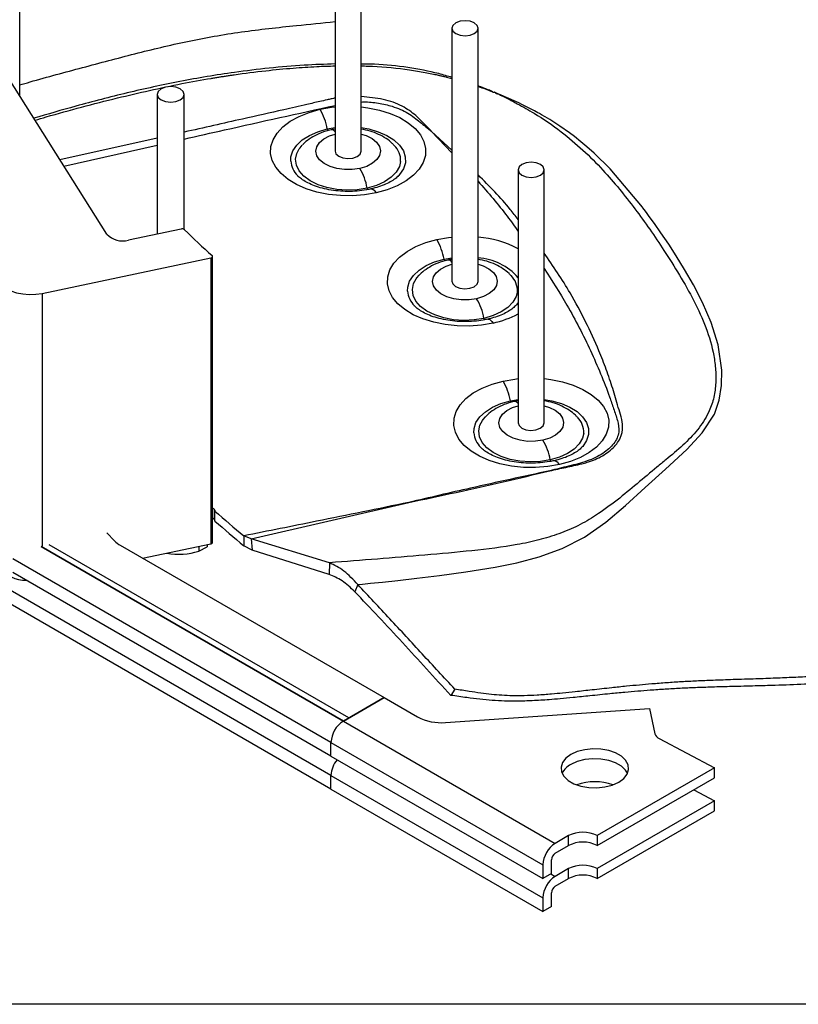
# Model space of a CAD drawing. Header units: inches. Extents: x 0.7 to 43.6, y 0.3 to 38.8.
# Tile 28 of 97: x 26.6 to 29.5, y 0.5 to 4.2. Entities that reach past the tile are written whole.
import ezdxf

# ---------------------------------------------------------------- set-up
doc = ezdxf.new("R2010")
doc.units = ezdxf.units.IN
doc.header["$MEASUREMENT"] = 0
doc.layers.add('SID-M-S', color=90, linetype='Continuous')

msp = doc.modelspace()

# ---------------------------------------------------------------- linework, layer by layer
at = {"color": 174, "linetype": 'Continuous', "lineweight": 25}
msp.add_line((43.31243, 0.500004), (0.68743, 0.500004), dxfattribs=at)
at = {"layer": 'SID-M-S'}
for p, q in [((27.762578, 4.60652), (27.762578, 3.667498)), ((27.859578, 3.667498), (27.859578, 4.60652)), ((26.591774, 3.871645), (26.591774, 4.292988)), ((26.915232, 3.358613), (26.380825, 4.206227)), ((28.196567, 4.123264), (28.196567, 3.184242)), ((28.293567, 3.184242), (28.293567, 4.123264)), ((27.102557, 3.87794), (27.102557, 3.359576)), ((27.202557, 3.376079), (27.202557, 3.87794)), ((27.733787, 3.749465), (27.762578, 3.754611)), ((28.196567, 3.670766), (28.12108, 3.740191)), ((28.12108, 3.740191), (28.196567, 3.660976)), ((27.102557, 3.715363), (26.741126, 3.634759)), ((26.755937, 3.611268), (27.102557, 3.689653)), ((28.442297, 3.597734), (28.442297, 2.658712)), ((28.539297, 2.658712), (28.539297, 3.597734)), ((27.190988, 3.378157), (26.995339, 3.337048)), ((26.675697, 3.13934), (27.301168, 3.270761)), ((27.301168, 3.270761), (27.301168, 2.209258)), ((27.307748, 2.214683), (27.307748, 3.276186)), ((28.16731, 3.266105), (28.196567, 3.271313)), ((27.747438, 1.298519), (24.441714, 3.206873)), ((26.675697, 3.13934), (26.675697, 2.200318)), ((27.747438, 1.349552), (24.785007, 3.059728)), ((28.413505, 2.74068), (28.442297, 2.745825)), ((27.450923, 2.227739), (28.036725, 2.363181)), ((27.314537, 2.300188), (27.314537, 2.336932)), ((27.315474, 2.333063), (27.315474, 2.296319)), ((27.316658, 2.293984), (27.316658, 2.330728)), ((26.914856, 2.250569), (26.944139, 2.220072)), ((27.424034, 2.239171), (27.424034, 2.202427)), ((27.450923, 2.227739), (27.424034, 2.239171)), ((26.67126, 2.19944), (27.7934, 1.551642)), ((27.7934, 1.551642), (26.67126, 2.19944)), ((27.814152, 1.563622), (26.701757, 2.205794)), ((26.965078, 2.20403), (27.944285, 1.638746)), ((27.048123, 2.156089), (27.301168, 2.209258)), ((27.256918, 2.199961), (27.256918, 2.181924)), ((27.256918, 2.181924), (27.287176, 2.197995)), ((27.287176, 2.206318), (27.287176, 2.197995)), ((27.454273, 2.18636), (27.424034, 2.202427)), ((27.741461, 2.139033), (27.450923, 2.227739)), ((27.450923, 2.227739), (27.454273, 2.18636)), ((27.740366, 2.096029), (27.454273, 2.18636)), ((27.747438, 1.472034), (26.565769, 2.154196)), ((27.741461, 2.139033), (27.740366, 2.096029)), ((27.747438, 1.421), (26.565769, 2.103163)), ((27.847295, 2.058049), (27.835603, 2.031732)), ((28.207211, 1.669946), (28.191848, 1.646966)), ((27.7934, 1.551642), (27.944285, 1.638746)), ((27.944285, 1.638746), (27.7934, 1.551642)), ((27.944285, 1.638746), (28.069105, 1.566689)), ((28.172356, 1.546066), (28.930284, 1.598462)), ((28.930284, 1.598462), (28.949814, 1.504309)), ((27.7934, 1.551642), (27.814152, 1.563622)), ((27.7934, 1.551642), (28.580039, 1.097525)), ((27.747438, 1.421), (27.747438, 1.472034)), ((27.747438, 1.472034), (28.534077, 1.017917)), ((27.747438, 1.421), (27.747438, 1.472034)), ((28.965691, 1.486455), (29.171435, 1.37768)), ((27.747438, 1.421), (28.534077, 0.966883)), ((29.171435, 1.37768), (28.735638, 1.1261)), ((29.171435, 1.340936), (29.171435, 1.37768)), ((27.747438, 1.298519), (27.747438, 1.349552)), ((27.747438, 1.349552), (28.534077, 0.895436)), ((27.747438, 1.298519), (27.747438, 1.349552)), ((28.735638, 1.089355), (29.171435, 1.340936)), ((27.747438, 1.298519), (28.534077, 0.844402)), ((29.093914, 1.296184), (29.171435, 1.255199)), ((29.171435, 1.255199), (28.735638, 1.003618)), ((29.171435, 1.218455), (29.171435, 1.255199)), ((28.735638, 0.966874), (29.171435, 1.218455)), ((28.629536, 1.1261), (28.580039, 1.097525)), ((28.629536, 1.089355), (28.629536, 1.1261)), ((28.735638, 1.1261), (28.735638, 1.089355)), ((28.580039, 1.060781), (28.629536, 1.089355)), ((28.565897, 0.985252), (28.565897, 1.036286)), ((28.534077, 1.017917), (28.534077, 0.966883)), ((28.629536, 1.003618), (28.580039, 0.975044)), ((28.629536, 0.966874), (28.629536, 1.003618)), ((28.735638, 1.003618), (28.735638, 0.966874)), ((28.565897, 0.985252), (28.534077, 0.966883)), ((28.564126, 0.98423), (28.580039, 0.975044)), ((28.580039, 0.9383), (28.629536, 0.966874)), ((28.565897, 0.862771), (28.565897, 0.913805)), ((28.534077, 0.895436), (28.534077, 0.844402)), ((28.565897, 0.862771), (28.534077, 0.844402))]:
    msp.add_line(p, q, dxfattribs=at)
at = {"layer": 'SID-M-S', "flags": 128}
for points in [[(28.279362, 4.103466), (28.289875, 4.112549), (28.293567, 4.123264), (28.289875, 4.133978), (28.279362, 4.143062), (28.263627, 4.149131), (28.245067, 4.151262), (28.226507, 4.149131), (28.210773, 4.143062), (28.200259, 4.133978), (28.196567, 4.123264), (28.200259, 4.112549), (28.210773, 4.103466), (28.226507, 4.097397), (28.245067, 4.095265), (28.263627, 4.097397), (28.279362, 4.103466)], [(27.187912, 3.85753), (27.198751, 3.866894), (27.202557, 3.87794), (27.198751, 3.888986), (27.187912, 3.89835), (27.171691, 3.904607), (27.152557, 3.906804), (27.133423, 3.904607), (27.117201, 3.89835), (27.106363, 3.888986), (27.102557, 3.87794), (27.106363, 3.866894), (27.117201, 3.85753), (27.133423, 3.851273), (27.152557, 3.849075), (27.171691, 3.851273), (27.187912, 3.85753)], [(27.847295, 2.058049), (27.863911, 2.059782), (27.894205, 2.06295), (27.938122, 2.067587), (27.995569, 2.073797), (28.066413, 2.081815), (28.150488, 2.092052), (28.247609, 2.105163), (28.357386, 2.122607), (28.436884, 2.138847), (28.520332, 2.161271), (28.605085, 2.192255), (28.688314, 2.234558), (28.767185, 2.289594), (28.841279, 2.351927), (28.91337, 2.418152), (28.988911, 2.48701), (29.068887, 2.55976), (29.125601, 2.620941), (29.170549, 2.691342), (29.188765, 2.742991), (29.197634, 2.797815), (29.198238, 2.854323), (29.184207, 2.947734), (29.158694, 3.031095), (29.126848, 3.105184), (29.092869, 3.170561), (29.05995, 3.227933), (29.029188, 3.278029), (29.001126, 3.3214), (28.97237, 3.364041), (28.948267, 3.398465), (28.929113, 3.424982), (28.918141, 3.439824), (28.910179, 3.450431), (28.905299, 3.456864), (28.90403, 3.458529), (28.90369, 3.458974), (28.903594, 3.4591), (28.903564, 3.459139), (28.903553, 3.459154), (28.903549, 3.459159), (28.903548, 3.45916), (28.903547, 3.459161), (28.903547, 3.459162), (28.903547, 3.459162), (28.903547, 3.459162), (28.903547, 3.459162), (28.783598, 3.601482), (28.724885, 3.659428), (28.697556, 3.683738), (28.675353, 3.702291), (28.65161, 3.721017), (28.632404, 3.735387), (28.596855, 3.760292), (28.559538, 3.78427), (28.542609, 3.794456), (28.529055, 3.802291), (28.521741, 3.806403), (28.515592, 3.809798), (28.509179, 3.813283), (28.503163, 3.816503), (28.492817, 3.821938), (28.480552, 3.828224), (28.468349, 3.834327), (28.458376, 3.83921), (28.44424, 3.845989), (28.399504, 3.866654), (28.376455, 3.876616), (28.364745, 3.881489), (28.358984, 3.883985), (28.356309, 3.885358), (28.356163, 3.885446), (28.355182, 3.886151), (28.354426, 3.887079)], [(28.348684, 3.885762), (28.350063, 3.886079), (28.351441, 3.886395), (28.35282, 3.886712), (28.354198, 3.887028)], [(27.915522, 3.512491), (27.872232, 3.504967), (27.827436, 3.501446), (27.782238, 3.502013), (27.737749, 3.506655), (27.695066, 3.515257), (27.65524, 3.527608), (27.619251, 3.543404), (27.587986, 3.562255), (27.562213, 3.583698), (27.542569, 3.607204), (27.529536, 3.632195), (27.523436, 3.658055), (27.524419, 3.684147), (27.532459, 3.70983), (27.547361, 3.73447), (27.568756, 3.757462), (27.596118, 3.778238), (27.628773, 3.796287), (27.665917, 3.811165), (27.706635, 3.822505)], [(27.706635, 3.822505), (27.749925, 3.830029), (27.762578, 3.831445)], [(27.859578, 3.831445), (27.884408, 3.828341), (27.92709, 3.819739), (27.966917, 3.807388), (28.002906, 3.791592), (28.034171, 3.772741), (28.059943, 3.751298), (28.079588, 3.727792), (28.092621, 3.702801), (28.098721, 3.676941), (28.097738, 3.650849), (28.089697, 3.625166), (28.074796, 3.600526), (28.053401, 3.577535), (28.026039, 3.556759), (27.993384, 3.538709), (27.95624, 3.523831), (27.915522, 3.512491)], [(27.597991, 3.630617), (27.598753, 3.645945), (27.60593, 3.668277), (27.620093, 3.689467), (27.640759, 3.708795), (27.667226, 3.725601), (27.698591, 3.739314), (27.733787, 3.749465)], [(27.85458, 3.602936), (27.826552, 3.598802), (27.797624, 3.59866), (27.769478, 3.602519), (27.74375, 3.610155), (27.721935, 3.621123), (27.7053, 3.634786), (27.694813, 3.65035), (27.691083, 3.666911), (27.694326, 3.683506), (27.704355, 3.699171), (27.720586, 3.712994), (27.742076, 3.724174), (27.762578, 3.730862)], [(27.859578, 3.730862), (27.878407, 3.724841), (27.900222, 3.713873), (27.916857, 3.70021), (27.927344, 3.684646), (27.931074, 3.668085), (27.927831, 3.65149), (27.917802, 3.635826), (27.901571, 3.622002), (27.880081, 3.610822), (27.85458, 3.602936)], [(27.859578, 3.754611), (27.887826, 3.749587), (27.92307, 3.739491), (27.9545, 3.725828), (27.981046, 3.709063), (28.001804, 3.689769), (28.016067, 3.6686), (28.02335, 3.64628), (28.023404, 3.623567), (28.016227, 3.601234), (28.002064, 3.580044), (27.999282, 3.57692)], [(27.881733, 3.529896), (27.844938, 3.523954), (27.806843, 3.522269), (27.768911, 3.524908), (27.732598, 3.531767), (27.699302, 3.542585), (27.670302, 3.556945), (27.646711, 3.574294), (27.629437, 3.593968), (27.619143, 3.615209), (27.616225, 3.637201), (27.620796, 3.659099), (27.629823, 3.676112)], [(27.629823, 3.676112), (27.632678, 3.680061), (27.640923, 3.689621)], [(27.762578, 3.667498), (27.765878, 3.657348), (27.776047, 3.648135), (27.791549, 3.64187), (27.810024, 3.639506), (27.82866, 3.641404), (27.84462, 3.647275), (27.855473, 3.656224), (27.859567, 3.66689), (27.859578, 3.667498)], [(28.005724, 3.629019), (28.001361, 3.610413), (27.989479, 3.58945), (27.97074, 3.570229), (27.945866, 3.553487), (27.915812, 3.539868), (27.881733, 3.529896)], [(28.525091, 3.577936), (28.535605, 3.58702), (28.539297, 3.597734), (28.535605, 3.608449), (28.525091, 3.617532), (28.509357, 3.623601), (28.490797, 3.625733), (28.472236, 3.623601), (28.456502, 3.617532), (28.445988, 3.608449), (28.442297, 3.597734), (28.445988, 3.58702), (28.456502, 3.577936), (28.472236, 3.571867), (28.490797, 3.569736), (28.509357, 3.571867), (28.525091, 3.577936)], [(27.895843, 3.526824), (27.896713, 3.526965), (27.900123, 3.526645), (27.903765, 3.525003), (27.907584, 3.522064), (27.911523, 3.517872), (27.915522, 3.512491)], [(28.349045, 3.02913), (28.305755, 3.021607), (28.260959, 3.018085), (28.21576, 3.018652), (28.171272, 3.023294), (28.128589, 3.031897), (28.088763, 3.044248), (28.052774, 3.060043), (28.021509, 3.078895), (27.995736, 3.100337), (27.976092, 3.123843), (27.963059, 3.148834), (27.956959, 3.174694), (27.957941, 3.200787), (27.965982, 3.226469), (27.980884, 3.25111), (28.002279, 3.274101), (28.029641, 3.294877), (28.062296, 3.312926), (28.099439, 3.327804), (28.140158, 3.339145)], [(28.140158, 3.339145), (28.183448, 3.346668), (28.196567, 3.34813)], [(27.301168, 3.270761), (27.303173, 3.271336), (27.304905, 3.272154), (27.306279, 3.273174), (27.307226, 3.274345), (27.307698, 3.275608), (27.307671, 3.2769), (27.307147, 3.278157), (27.306153, 3.279314)], [(28.031514, 3.147257), (28.032276, 3.162584), (28.039453, 3.184916), (28.053616, 3.206107), (28.074282, 3.225434), (28.100749, 3.24224), (28.132114, 3.255953), (28.16731, 3.266105)], [(28.288103, 3.119575), (28.260075, 3.115441), (28.231147, 3.1153), (28.203001, 3.119159), (28.177273, 3.126794), (28.155458, 3.137762), (28.138823, 3.151425), (28.128336, 3.166989), (28.124606, 3.18355), (28.127849, 3.200145), (28.137878, 3.21581), (28.154109, 3.229634), (28.175599, 3.240814), (28.196567, 3.24762)], [(28.293567, 3.247382), (28.31193, 3.241481), (28.333745, 3.230513), (28.35038, 3.21685), (28.360867, 3.201285), (28.364597, 3.184724), (28.361353, 3.16813), (28.351325, 3.152465), (28.335094, 3.138641), (28.313604, 3.127461), (28.288103, 3.119575)], [(26.515482, 3.182469), (26.52608, 3.169714), (26.540784, 3.158398), (26.55903, 3.148955), (26.580117, 3.141749), (26.603233, 3.137056), (26.627492, 3.135057), (26.651959, 3.135828), (26.675697, 3.13934)], [(28.315255, 3.046535), (28.278461, 3.040593), (28.240366, 3.038909), (28.202433, 3.041547), (28.166121, 3.048407), (28.132825, 3.059224), (28.103824, 3.073584), (28.080234, 3.090934), (28.06296, 3.110607), (28.052666, 3.131848), (28.049748, 3.15384), (28.054318, 3.175738), (28.063346, 3.192751)], [(28.063346, 3.192751), (28.066201, 3.1967), (28.074446, 3.206261)], [(28.196567, 3.184242), (28.199866, 3.174092), (28.210035, 3.164879), (28.225538, 3.158614), (28.244013, 3.15625), (28.262649, 3.158148), (28.278609, 3.164019), (28.289461, 3.172968), (28.293556, 3.183634), (28.293567, 3.184242)], [(28.439247, 3.145658), (28.434884, 3.127052), (28.423001, 3.106089), (28.404263, 3.086868), (28.379388, 3.070126), (28.349334, 3.056508), (28.315255, 3.046535)], [(28.442297, 3.105305), (28.435587, 3.096683), (28.432805, 3.093559)], [(28.329366, 3.043464), (28.330236, 3.043604), (28.333646, 3.043284), (28.337287, 3.041642), (28.341107, 3.038703), (28.345046, 3.034511), (28.349045, 3.02913)], [(28.386353, 2.813719), (28.429643, 2.821243), (28.442297, 2.822659)], [(28.539297, 2.822659), (28.564126, 2.819556), (28.606809, 2.810953), (28.646635, 2.798602), (28.682624, 2.782806), (28.713889, 2.763955), (28.739662, 2.742512), (28.759306, 2.719006), (28.772339, 2.694015), (28.778439, 2.668155), (28.777457, 2.642063), (28.769416, 2.61638), (28.754514, 2.59174), (28.733119, 2.568749), (28.705757, 2.547973), (28.673102, 2.529924), (28.635958, 2.515046), (28.59524, 2.503705)], [(28.59524, 2.503705), (28.55195, 2.496181), (28.507154, 2.49266), (28.461956, 2.493227), (28.417467, 2.497869), (28.374785, 2.506471), (28.334958, 2.518822), (28.298969, 2.534618), (28.267704, 2.553469), (28.241932, 2.574912), (28.222287, 2.598418), (28.209255, 2.623409), (28.203154, 2.649269), (28.204137, 2.675362), (28.212178, 2.701044), (28.227079, 2.725685), (28.248474, 2.748676), (28.275836, 2.769452), (28.308491, 2.787501), (28.345635, 2.802379), (28.386353, 2.813719)], [(28.539297, 2.745825), (28.567544, 2.740801), (28.602788, 2.730705), (28.634218, 2.717042), (28.660764, 2.700278), (28.681522, 2.680983), (28.695785, 2.659815), (28.703068, 2.637494), (28.703122, 2.614781), (28.695945, 2.592449), (28.681782, 2.571258), (28.679, 2.568134)], [(28.277709, 2.621831), (28.278472, 2.637159), (28.285648, 2.659491), (28.299811, 2.680682), (28.320478, 2.700009), (28.346944, 2.716815), (28.378309, 2.730528), (28.413505, 2.74068)], [(28.534299, 2.59415), (28.50627, 2.590016), (28.477342, 2.589874), (28.449196, 2.593734), (28.423468, 2.601369), (28.401653, 2.612337), (28.385018, 2.626), (28.374531, 2.641564), (28.370801, 2.658125), (28.374044, 2.67472), (28.384073, 2.690385), (28.400304, 2.704209), (28.421794, 2.715388), (28.442297, 2.722077)], [(28.539297, 2.722077), (28.558125, 2.716055), (28.57994, 2.705088), (28.596575, 2.691424), (28.607062, 2.67586), (28.610792, 2.659299), (28.607549, 2.642704), (28.59752, 2.62704), (28.581289, 2.613216), (28.559799, 2.602036), (28.534299, 2.59415)], [(28.309541, 2.667326), (28.312397, 2.671275), (28.320641, 2.680836)], [(28.561451, 2.52111), (28.524657, 2.515168), (28.486561, 2.513483), (28.448629, 2.516122), (28.412317, 2.522982), (28.37902, 2.533799), (28.35002, 2.548159), (28.326429, 2.565509), (28.309155, 2.585182), (28.298861, 2.606423), (28.295943, 2.628415), (28.300514, 2.650313), (28.309541, 2.667326)], [(28.442297, 2.658712), (28.445596, 2.648562), (28.455765, 2.639349), (28.471267, 2.633084), (28.489743, 2.63072), (28.508379, 2.632618), (28.524338, 2.638489), (28.535191, 2.647438), (28.539285, 2.658104), (28.539297, 2.658712)], [(28.685442, 2.620233), (28.681079, 2.601627), (28.669197, 2.580664), (28.650458, 2.561443), (28.625584, 2.544701), (28.59553, 2.531082), (28.561451, 2.52111)], [(28.575561, 2.518039), (28.576431, 2.518179), (28.579841, 2.517859), (28.583483, 2.516217), (28.587302, 2.513278), (28.591241, 2.509086), (28.59524, 2.503705)], [(27.301168, 2.209258), (27.303173, 2.209833), (27.304905, 2.210651), (27.306279, 2.211671), (27.307226, 2.212842), (27.307698, 2.214105), (27.307748, 2.214683)], [(28.638039, 1.427344), (28.619381, 1.413595), (28.606964, 1.397668), (28.60151, 1.380489), (28.603337, 1.363055), (28.612338, 1.34638), (28.62799, 1.331433), (28.649383, 1.319083), (28.675274, 1.310048), (28.704159, 1.304851), (28.734359, 1.303797), (28.764118, 1.306945), (28.791707, 1.314113), (28.815523, 1.324885), (28.834182, 1.338633), (28.846599, 1.35456), (28.852052, 1.37174), (28.850225, 1.389174), (28.841225, 1.405849), (28.825573, 1.420795), (28.804179, 1.433145), (28.778288, 1.442181), (28.749403, 1.447377), (28.719204, 1.448432), (28.689445, 1.445283), (28.661855, 1.438115), (28.638039, 1.427344)], [(28.848179, 1.357742), (28.841225, 1.369104), (28.825573, 1.384051), (28.804179, 1.396401), (28.778288, 1.405437), (28.749403, 1.410633), (28.719204, 1.411687), (28.689445, 1.408539), (28.661855, 1.401371), (28.638039, 1.3906)]]:
    msp.add_lwpolyline(points, dxfattribs=at)
at = {"layer": 'SID-M-S'}
for centre, radius, start, end in [((27.5187, 3.711075), 0.218486, 10.120164, 30.664639), ((27.765721, 3.755799), 0.032556, 191.21896, 203.031662), ((27.748769, 3.730284), 0.016125, 31.08907, 93.273325), ((27.929694, 3.633441), 0.076159, 356.671117, 46.375368), ((27.686182, 3.638833), 0.088572, 185.322015, 224.85658), ((27.666646, 3.491505), 0.218486, 10.120164, 30.664639), ((27.914496, 3.53645), 0.033413, 191.311885, 201.443378), ((27.194439, 3.364513), 0.014073, 52.456383, 104.19349), ((29.501547, 5.732549), 3.29213, 225.718037, 228.174709), ((26.973109, 3.414042), 0.080138, 223.762298, 286.104689), ((27.952223, 3.227714), 0.218486, 10.120164, 30.664639), ((28.262364, 2.960717), 0.388577, 62.415486, 85.394064), ((28.199244, 3.272439), 0.032556, 191.21896, 203.031662), ((28.182247, 3.246574), 0.016472, 29.614334, 93.046616), ((28.280265, 3.057427), 0.214174, 40.839616, 86.439057), ((28.363216, 3.15008), 0.076159, 356.671117, 46.375368), ((28.119704, 3.155472), 0.088572, 185.322015, 224.85658), ((28.100169, 3.008145), 0.218486, 10.120164, 30.664639), ((28.348019, 3.053089), 0.033413, 191.311885, 201.443378), ((28.275015, 3.376858), 0.35552, 282.018677, 298.068526), ((28.198418, 2.702289), 0.218486, 10.120164, 30.664639), ((28.445439, 2.747014), 0.032556, 191.21896, 203.031662), ((28.428488, 2.721498), 0.016125, 31.08907, 93.273325), ((28.609412, 2.624655), 0.076159, 356.671117, 46.375368), ((28.3659, 2.630047), 0.088572, 185.322015, 224.85658), ((28.346364, 2.482719), 0.218486, 10.120164, 30.664639), ((28.594215, 2.527664), 0.033413, 191.311885, 201.443378), ((29.572548, 4.831027), 3.36439, 227.687959, 227.844118), ((29.572548, 4.794283), 3.36439, 227.687959, 227.844118), ((27.312742, 2.334591), 0.002951, 345.138015, 52.517294), ((27.31845, 2.333077), 0.002954, 165.165148, 232.67534), ((29.664643, 4.975652), 3.536758, 228.403496, 230.689655), ((27.312084, 2.297364), 0.00374, 25.010136, 49.018976), ((27.318568, 2.29642), 0.003095, 181.872775, 231.912795), ((29.664643, 4.938908), 3.536758, 228.403496, 230.689655), ((27.011352, 2.28612), 0.094234, 224.499382, 240.59013), ((27.183739, 2.420044), 0.249111, 259.534554, 287.083267), ((26.616915, 2.20743), 0.133284, 220.445356, 269.618939), ((27.847227, 1.467493), 0.099892, 122.605478, 177.394522), ((27.847227, 1.467493), 0.099892, 122.605478, 177.394522), ((28.155768, 1.731791), 0.186465, 242.304753, 275.103803), ((28.977003, 1.512499), 0.028395, 196.76364, 246.522975), ((27.847162, 1.344908), 0.099832, 140.756322, 177.333712), ((27.847162, 1.344908), 0.099832, 140.756322, 177.333712), ((28.670618, 1.325564), 0.072739, 116.60802, 153.744538), ((28.726781, 1.125556), 0.200843, 70.495784, 109.504216), ((28.682587, 1.023712), 0.115315, 62.609672, 117.390328), ((28.633866, 1.013376), 0.099892, 122.605478, 177.394522), ((28.682587, 0.986968), 0.115315, 62.609672, 117.390328), ((28.596601, 1.034889), 0.030736, 122.605478, 177.394522), ((28.682587, 0.901231), 0.115315, 62.609672, 117.390328), ((28.633866, 0.890895), 0.099892, 122.605478, 177.394522), ((28.682587, 0.864487), 0.115315, 62.609672, 117.390328), ((28.596601, 0.912408), 0.030736, 122.605478, 177.394522)]:
    msp.add_arc(centre, radius, start, end, dxfattribs=at)
for points, knots in [([(28.968088, 5.517595), (28.997165, 5.512985), (29.053213, 5.504101), (29.137396, 5.489556), (29.220681, 5.474418), (29.304599, 5.458383), (29.387619, 5.441862), (29.463654, 5.42615), (29.54049, 5.409785), (29.607625, 5.395065), (29.674066, 5.380146), (29.731587, 5.366975), (29.789221, 5.353536), (29.864747, 5.335643), (29.958837, 5.312829), (30.069872, 5.285021), (30.1801, 5.256527), (30.285389, 5.228464), (30.38921, 5.199951), (30.497083, 5.16952), (30.619897, 5.133756), (30.747342, 5.094686), (30.874827, 5.052981), (30.994655, 5.010774), (31.112692, 4.96533), (31.217336, 4.92075), (31.310265, 4.87767), (31.39495, 4.835635), (31.477238, 4.792071), (31.557891, 4.746809), (31.634997, 4.701259), (31.734272, 4.639947), (31.857638, 4.558714), (31.997673, 4.454504), (32.127602, 4.341527), (32.242437, 4.220358), (32.345264, 4.089116), (32.439713, 3.948779), (32.521656, 3.812564), (32.595763, 3.681985), (32.66225, 3.55702), (32.725874, 3.425304), (32.784721, 3.287222), (32.824514, 3.169405), (32.848842, 3.075587), (32.863319, 3.006034), (32.874133, 2.936364), (32.882167, 2.866445), (32.888629, 2.794222), (32.894142, 2.721863), (32.899144, 2.649484), (32.904374, 2.602339), (32.906987, 2.57879)], [0, 0, 0, 0, 0.01305562, 0.02516568, 0.03819549, 0.05110881, 0.06379914, 0.07668383, 0.08663518, 0.09997183, 0.10855609, 0.11844197, 0.12772167, 0.13659417, 0.15547833, 0.17438592, 0.19249191, 0.21174374, 0.22881795, 0.24679448, 0.26871872, 0.29439203, 0.3160682, 0.33963707, 0.36290183, 0.38593246, 0.40424967, 0.42237173, 0.44170597, 0.45990186, 0.4781796, 0.49606819, 0.53087948, 0.56810996, 0.60344976, 0.63859109, 0.67497384, 0.71151481, 0.74760146, 0.77550023, 0.80374891, 0.83221423, 0.86075556, 0.88903256, 0.90274491, 0.9164631, 0.93021063, 0.94396928, 0.95777731, 0.97275024, 0.98638841, 1, 1, 1, 1]), ([(26.591774, 3.913074), (26.604542, 3.916782), (26.682325, 3.939369), (26.825165, 3.977613), (27.018848, 4.029435), (27.213722, 4.076325), (27.413061, 4.112038), (27.597825, 4.131319), (27.714605, 4.143401), (27.762578, 4.148364)], [0, 0, 0, 0, 0.03341507, 0.20356749, 0.37360952, 0.54322824, 0.71376416, 0.88241403, 1, 1, 1, 1]), ([(27.762578, 3.990746), (27.724458, 3.989563), (27.642954, 3.987033), (27.517887, 3.975852), (27.363094, 3.9572), (27.185893, 3.927435), (26.98996, 3.88429), (26.8096, 3.837554), (26.695683, 3.804439), (26.643677, 3.789322)], [0, 0, 0, 0, 0.0973686, 0.20818471, 0.31945838, 0.49699272, 0.67414982, 0.85124282, 1, 1, 1, 1]), ([(28.196567, 3.940703), (28.180287, 3.945595), (28.12906, 3.960988), (28.03392, 3.979021), (27.935758, 3.989833), (27.876167, 3.990141), (27.859578, 3.990226)], [0, 0, 0, 0, 0.16382203, 0.51548373, 0.86511933, 1, 1, 1, 1]), ([(26.648187, 3.782169), (26.662237, 3.786259), (26.76261, 3.81548), (26.903946, 3.853045), (27.073068, 3.893012), (27.188995, 3.917331), (27.270587, 3.932154), (27.316375, 3.939729), (27.330678, 3.942041), (27.345017, 3.944303), (27.359391, 3.946516), (27.373803, 3.948678), (27.422128, 3.955736), (27.499764, 3.965719), (27.602158, 3.975692), (27.688234, 3.981567), (27.739924, 3.983102), (27.762578, 3.983774)], [0, 0, 0, 0, 0.04040388, 0.28862811, 0.39786904, 0.50682044, 0.60268332, 0.6152529, 0.62782876, 0.64041204, 0.65300395, 0.66560571, 0.67821861, 0.77955635, 0.86728711, 0.94183506, 1, 1, 1, 1]), ([(27.859578, 3.983718), (27.861384, 3.983689), (27.871901, 3.98352), (27.884726, 3.982967), (27.896493, 3.982447), (27.899929, 3.982284), (27.901041, 3.982231), (27.901447, 3.982211), (27.901588, 3.982204), (27.901642, 3.982202), (27.901665, 3.982201), (27.901675, 3.9822), (27.901679, 3.9822), (27.901681, 3.9822), (27.901682, 3.9822), (27.901682, 3.9822), (27.948571, 3.979929), (28.015011, 3.973517), (28.086541, 3.961602), (28.117569, 3.955515), (28.132432, 3.952405), (28.141014, 3.950546), (28.147252, 3.94916), (28.154622, 3.947492), (28.161811, 3.94582), (28.170062, 3.943838), (28.181049, 3.941147), (28.189988, 3.938789), (28.196567, 3.937053)], [0, 0, 0, 0, 0.0149257, 0.08694013, 0.10718085, 0.11338485, 0.11572519, 0.1164976, 0.11678767, 0.11690567, 0.11695572, 0.11697738, 0.11698684, 0.11699099, 0.11699282, 0.11699362, 0.11699425, 0.51004548, 0.68490914, 0.76273117, 0.79700459, 0.82393561, 0.8435239, 0.85601836, 0.89390848, 0.91217104, 0.9353525, 1, 1, 1, 1]), ([(28.348684, 3.885762), (28.348097, 3.886357), (28.344247, 3.890263), (28.330691, 3.894492), (28.313531, 3.902029), (28.300698, 3.906766), (28.293567, 3.909398)], [0, 0, 0, 0, 0.05238851, 0.34378409, 0.63536984, 1, 1, 1, 1]), ([(28.293567, 3.907679), (28.296181, 3.90678), (28.30719, 3.902995), (28.322089, 3.897555), (28.336182, 3.892112), (28.343073, 3.889279), (28.346261, 3.887714), (28.347862, 3.886687), (28.348313, 3.886048), (28.348538, 3.885728)], [0, 0, 0, 0, 0.13467165, 0.567355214, 0.783731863, 0.891853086, 0.945982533, 0.972992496, 1, 1, 1, 1]), ([(28.354199, 3.887028), (28.354518, 3.886626), (28.357585, 3.88277), (28.369453, 3.878995), (28.384982, 3.871019), (28.408554, 3.859527), (28.448634, 3.838219), (28.518592, 3.799238), (28.600362, 3.74248), (28.684013, 3.671704), (28.776786, 3.578333), (28.877146, 3.454846), (28.969471, 3.322339), (29.041569, 3.207474), (29.095946, 3.112631), (29.14177, 3.013407), (29.166672, 2.926308), (29.176491, 2.854855), (29.176716, 2.800809), (29.168887, 2.74748), (29.148248, 2.690309), (29.109835, 2.632005), (29.054603, 2.574241), (29.012215, 2.53937), (28.990939, 2.521867)], [0, 0, 0, 0, 0.00100717, 0.00967768, 0.01646345, 0.0285308, 0.05000375, 0.08824494, 0.15686366, 0.21916895, 0.28198003, 0.39363149, 0.50470289, 0.56797235, 0.63153875, 0.6948455, 0.75756097, 0.78891504, 0.8201097, 0.85083725, 0.88062692, 0.92028578, 0.95998832, 1, 1, 1, 1]), ([(28.354426, 3.887079), (28.354388, 3.88707), (28.354313, 3.887052), (28.354237, 3.887034), (28.3542, 3.887025)], [0, 0, 0, 0, 0.5, 1, 1, 1, 1]), ([(27.762578, 3.864305), (27.762095, 3.864195), (27.760036, 3.863727), (27.755166, 3.862618), (27.745758, 3.860475), (27.728955, 3.856656), (27.698965, 3.84984), (27.645429, 3.837687), (27.549832, 3.816021), (27.398111, 3.781705), (27.27477, 3.753997), (27.202557, 3.737774)], [0, 0, 0, 0, 0.002598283, 0.011059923, 0.026167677, 0.053146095, 0.101284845, 0.187154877, 0.340353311, 0.613791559, 1, 1, 1, 1]), ([(28.062569, 3.799282), (28.046704, 3.811597), (28.014369, 3.836699), (27.942352, 3.862118), (27.887315, 3.867458), (27.859578, 3.870149)], [0, 0, 0, 0, 0.32331585, 0.65897657, 1, 1, 1, 1]), ([(27.859578, 3.849479), (27.862855, 3.849693), (27.884219, 3.851095), (27.924105, 3.846208), (27.980942, 3.833626), (28.035413, 3.80948), (28.078088, 3.774736), (28.106734, 3.751718), (28.12108, 3.740191)], [0, 0, 0, 0, 0.02907589, 0.18961146, 0.35109808, 0.56613061, 0.7827185, 1, 1, 1, 1]), ([(27.202557, 3.712268), (27.252458, 3.723585), (27.438686, 3.765817), (27.625687, 3.806898), (27.762578, 3.836971)], [0, 0, 0, 0, 0.26796148, 1, 1, 1, 1]), ([(28.12108, 3.740191), (28.111411, 3.750087), (28.092038, 3.769913), (28.072404, 3.789481), (28.062569, 3.799282)], [0, 0, 0, 0, 0.49911887, 1, 1, 1, 1]), ([(27.747858, 3.746385), (27.741238, 3.744735), (27.722665, 3.740107), (27.694809, 3.729188), (27.666748, 3.712338), (27.649191, 3.699284), (27.642291, 3.690857), (27.641783, 3.690237)], [0, 0, 0, 0, 0.16202047, 0.4545676, 0.72296369, 0.97960252, 1, 1, 1, 1]), ([(27.762578, 3.748824), (27.759068, 3.7484), (27.75409, 3.747799), (27.749277, 3.746707), (27.747858, 3.746385)], [0, 0, 0, 0, 0.70519602, 1, 1, 1, 1]), ([(27.981517, 3.688518), (27.979379, 3.691005), (27.970883, 3.700888), (27.951766, 3.71493), (27.92434, 3.730442), (27.893285, 3.742379), (27.870724, 3.746929), (27.859578, 3.749177)], [0, 0, 0, 0, 0.07347929, 0.29191877, 0.5226741, 0.76418459, 1, 1, 1, 1]), ([(27.895803, 3.526816), (27.890255, 3.525655), (27.87387, 3.522226), (27.844911, 3.5186), (27.80936, 3.517167), (27.773737, 3.518882), (27.739357, 3.523618), (27.707434, 3.531103), (27.67915, 3.54081), (27.655296, 3.5521), (27.637176, 3.563744), (27.626824, 3.57238), (27.623989, 3.57587), (27.62357, 3.576386)], [0, 0, 0, 0, 0.05370408, 0.15859496, 0.2641817, 0.37009984, 0.47570656, 0.58038686, 0.6836488, 0.78511768, 0.88470638, 0.98294675, 1, 1, 1, 1]), ([(27.99863, 3.576678), (27.996685, 3.574525), (27.991776, 3.56909), (27.977505, 3.558518), (27.956977, 3.54701), (27.931886, 3.536649), (27.910614, 3.530249), (27.898251, 3.527383), (27.895803, 3.526816)], [0, 0, 0, 0, 0.13395831, 0.33806953, 0.54218263, 0.74890679, 0.95028327, 1, 1, 1, 1]), ([(28.442297, 3.414051), (28.432732, 3.426453), (28.388998, 3.483161), (28.335424, 3.536883), (28.293567, 3.578856)], [0, 0, 0, 0, 0.21870612, 1, 1, 1, 1]), ([(28.293567, 3.555433), (28.330986, 3.512494), (28.384191, 3.451441), (28.429002, 3.388214), (28.442297, 3.369455)], [0, 0, 0, 0, 0.70331435, 1, 1, 1, 1]), ([(28.181381, 3.263024), (28.174761, 3.261375), (28.156188, 3.256746), (28.128332, 3.245827), (28.100271, 3.228978), (28.082713, 3.215923), (28.075814, 3.207496), (28.075306, 3.206876)], [0, 0, 0, 0, 0.16202047, 0.4545676, 0.72296369, 0.97960252, 1, 1, 1, 1]), ([(28.196567, 3.265531), (28.1929, 3.265089), (28.187765, 3.264471), (28.1828, 3.263346), (28.181381, 3.263024)], [0, 0, 0, 0, 0.71418426, 1, 1, 1, 1]), ([(28.41504, 3.205157), (28.412901, 3.207645), (28.404405, 3.217527), (28.385289, 3.231569), (28.357862, 3.24708), (28.326956, 3.258969), (28.304555, 3.263491), (28.293567, 3.265709)], [0, 0, 0, 0, 0.07372449, 0.2928929, 0.52441825, 0.76673465, 1, 1, 1, 1]), ([(28.678011, 2.506358), (28.685055, 2.508232), (28.697676, 2.511591), (28.719054, 2.519007), (28.752827, 2.533499), (28.793262, 2.560524), (28.824533, 2.600724), (28.834882, 2.654236), (28.81289, 2.715807), (28.794231, 2.786383), (28.769728, 2.856321), (28.737508, 2.939133), (28.693873, 3.034257), (28.62905, 3.156235), (28.572512, 3.239932), (28.539297, 3.289103)], [0, 0, 0, 0, 0.01599561, 0.02865915, 0.0513976, 0.10263553, 0.15430805, 0.20647799, 0.29180283, 0.37622927, 0.46069986, 0.54518228, 0.67795134, 0.81080314, 1, 1, 1, 1]), ([(28.539297, 3.231069), (28.568093, 3.186134), (28.632255, 3.086009), (28.713038, 2.926931), (28.766977, 2.798122), (28.796632, 2.711325), (28.811483, 2.668152), (28.820407, 2.624009), (28.800394, 2.580837), (28.759447, 2.543414), (28.699893, 2.515094), (28.629579, 2.497965), (28.58298, 2.486396), (28.559644, 2.480602)], [0, 0, 0, 0, 0.16943288, 0.3775285, 0.58586391, 0.63805833, 0.69026682, 0.74193887, 0.79340569, 0.84484041, 0.89633193, 0.9480863, 1, 1, 1, 1]), ([(28.329326, 3.043455), (28.323778, 3.042294), (28.307393, 3.038866), (28.278434, 3.03524), (28.242882, 3.033806), (28.20726, 3.035521), (28.17288, 3.040257), (28.140957, 3.047742), (28.112673, 3.057449), (28.088819, 3.068739), (28.070699, 3.080383), (28.060347, 3.08902), (28.057512, 3.09251), (28.057093, 3.093026)], [0, 0, 0, 0, 0.05370408, 0.15859496, 0.2641817, 0.37009984, 0.47570656, 0.58038686, 0.6836488, 0.78511768, 0.88470638, 0.98294675, 1, 1, 1, 1]), ([(28.432153, 3.093317), (28.430208, 3.091164), (28.425299, 3.085729), (28.411028, 3.075157), (28.390499, 3.063649), (28.365408, 3.053288), (28.344136, 3.046888), (28.331774, 3.044022), (28.329326, 3.043455)], [0, 0, 0, 0, 0.13395831, 0.33806953, 0.54218263, 0.74890679, 0.95028327, 1, 1, 1, 1]), ([(28.427576, 2.737599), (28.420956, 2.735949), (28.402383, 2.731321), (28.374527, 2.720402), (28.346467, 2.703552), (28.328909, 2.690498), (28.322009, 2.682071), (28.321501, 2.681451)], [0, 0, 0, 0, 0.16202047, 0.4545676, 0.72296369, 0.97960252, 1, 1, 1, 1]), ([(28.442297, 2.740038), (28.438786, 2.739614), (28.433808, 2.739013), (28.428995, 2.737921), (28.427576, 2.737599)], [0, 0, 0, 0, 0.70519602, 1, 1, 1, 1]), ([(28.661235, 2.679732), (28.659097, 2.682219), (28.650601, 2.692102), (28.631485, 2.706144), (28.604058, 2.721656), (28.573003, 2.733594), (28.550442, 2.738143), (28.539297, 2.740391)], [0, 0, 0, 0, 0.07347929, 0.29191877, 0.5226741, 0.76418459, 1, 1, 1, 1]), ([(28.575522, 2.51803), (28.569973, 2.516869), (28.553588, 2.51344), (28.524629, 2.509814), (28.489078, 2.508381), (28.453455, 2.510096), (28.419075, 2.514832), (28.387152, 2.522317), (28.358868, 2.532024), (28.335014, 2.543314), (28.316894, 2.554958), (28.306542, 2.563595), (28.303707, 2.567084), (28.303288, 2.567601)], [0, 0, 0, 0, 0.05370408, 0.15859496, 0.2641817, 0.37009984, 0.47570656, 0.58038686, 0.6836488, 0.78511768, 0.88470638, 0.98294675, 1, 1, 1, 1]), ([(28.678348, 2.567892), (28.676403, 2.565739), (28.671494, 2.560304), (28.657224, 2.549732), (28.636695, 2.538224), (28.611604, 2.527863), (28.590332, 2.521463), (28.577969, 2.518597), (28.575522, 2.51803)], [0, 0, 0, 0, 0.13395831, 0.33806953, 0.54218263, 0.74890679, 0.95028327, 1, 1, 1, 1]), ([(28.957643, 2.494661), (28.933031, 2.47399), (28.883818, 2.432657), (28.810631, 2.371462), (28.73852, 2.318629), (28.666485, 2.276029), (28.59498, 2.245646), (28.51884, 2.222673), (28.411398, 2.199968), (28.269173, 2.183081), (28.095693, 2.167237), (27.919155, 2.152827), (27.800855, 2.143642), (27.741463, 2.139031)], [0, 0, 0, 0, 0.08456945, 0.169098, 0.25388843, 0.31640583, 0.37656131, 0.43609651, 0.49611728, 0.61843939, 0.74449238, 0.87172432, 1, 1, 1, 1]), ([(28.559644, 2.480602), (28.579352, 2.48486), (28.618816, 2.493386), (28.658263, 2.502031), (28.678011, 2.506358)], [0, 0, 0, 0, 0.49939657, 1, 1, 1, 1]), ([(28.990939, 2.521867), (28.985398, 2.517294), (28.974346, 2.508171), (28.963201, 2.499156), (28.957643, 2.494661)], [0, 0, 0, 0, 0.50134849, 1, 1, 1, 1]), ([(28.036725, 2.363181), (28.095327, 2.375469), (28.2125, 2.40004), (28.38685, 2.439182), (28.502036, 2.466793), (28.559644, 2.480602)], [0, 0, 0, 0, 0.333391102, 0.666610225, 1, 1, 1, 1]), ([(28.559644, 2.480602), (28.461534, 2.459419), (28.28634, 2.421593), (28.112996, 2.381029), (28.036725, 2.363181)], [0, 0, 0, 0, 0.56000397, 1, 1, 1, 1]), ([(28.036725, 2.363181), (27.922574, 2.339674), (27.718732, 2.297697), (27.514081, 2.257054), (27.424034, 2.239171)], [0, 0, 0, 0, 0.55999795, 1, 1, 1, 1]), ([(32.810983, 2.342316), (32.798733, 2.334297), (32.7711, 2.316208), (32.720003, 2.286472), (32.659708, 2.254809), (32.597212, 2.224792), (32.540887, 2.198772), (32.488669, 2.174972), (32.435742, 2.151312), (32.377916, 2.126094), (32.308863, 2.097261), (32.223376, 2.064743), (32.120751, 2.030653), (31.994129, 1.9939), (31.844773, 1.956673), (31.674569, 1.92033), (31.546179, 1.896164), (31.464434, 1.88154), (31.429607, 1.875398), (31.391389, 1.868751), (31.344651, 1.860759), (31.294838, 1.852466), (31.25187, 1.845537), (31.196723, 1.836849), (31.130708, 1.826907), (31.048427, 1.815444), (30.976247, 1.806178), (30.909371, 1.79829), (30.847419, 1.791638), (30.788687, 1.785913), (30.730564, 1.780838), (30.667674, 1.775921), (30.607935, 1.771701), (30.542474, 1.767339), (30.483992, 1.763594), (30.427608, 1.759952), (30.384982, 1.757132), (30.34721, 1.75454), (30.289623, 1.750453), (30.212681, 1.744614), (30.138666, 1.738312), (30.088777, 1.733852), (30.06098, 1.731332), (30.032085, 1.728684), (30.001377, 1.725848), (29.96777, 1.72273), (29.939242, 1.7201), (29.913456, 1.717727), (29.888449, 1.715454), (29.856029, 1.712553), (29.818736, 1.709299), (29.782177, 1.706213), (29.747757, 1.703431), (29.690799, 1.699015), (29.610331, 1.693466), (29.503477, 1.687829), (29.40795, 1.684136), (29.318213, 1.681589), (29.240115, 1.679698), (29.165949, 1.677672), (29.101697, 1.675437), (29.043896, 1.672822), (28.987915, 1.66961), (28.935507, 1.665996), (28.885402, 1.66204), (28.83558, 1.657681), (28.776369, 1.652027), (28.712376, 1.645488), (28.650859, 1.639215), (28.600329, 1.634407), (28.54989, 1.630142), (28.497419, 1.626682), (28.4423, 1.624896), (28.392654, 1.625296), (28.345818, 1.627741), (28.299154, 1.632186), (28.247886, 1.638857), (28.211839, 1.644074), (28.191848, 1.646966)], [0, 0, 0, 0, 0.01163744, 0.02625218, 0.04620032, 0.06402788, 0.0786575, 0.09246155, 0.10630751, 0.12076853, 0.13753713, 0.1587482, 0.18326015, 0.2094014, 0.24435789, 0.28110395, 0.31827793, 0.32525114, 0.33234258, 0.34007429, 0.34913568, 0.36150497, 0.37108909, 0.37583128, 0.39572043, 0.41194607, 0.42658924, 0.44012806, 0.45300023, 0.46455047, 0.47606501, 0.48852239, 0.50295521, 0.51252809, 0.52847475, 0.53864824, 0.54694765, 0.55450034, 0.56171483, 0.58212035, 0.6015085, 0.60695589, 0.6126214, 0.61850419, 0.62462327, 0.63139836, 0.63905332, 0.64206559, 0.64716368, 0.65434113, 0.66188247, 0.66995598, 0.67668, 0.68290978, 0.7047456, 0.72580531, 0.74811195, 0.76305335, 0.78064134, 0.79591134, 0.80855459, 0.82016755, 0.83157832, 0.84321849, 0.85273654, 0.86282279, 0.87438383, 0.88989901, 0.90314399, 0.91327564, 0.92191201, 0.93514104, 0.94660177, 0.95697556, 0.96680179, 0.97659224, 0.98701921, 1, 1, 1, 1]), ([(32.819474, 2.374929), (32.807438, 2.366783), (32.780271, 2.348397), (32.729832, 2.318128), (32.670006, 2.285892), (32.607647, 2.255391), (32.551154, 2.229001), (32.498556, 2.204902), (32.445073, 2.180984), (32.386525, 2.15554), (32.316611, 2.126452), (32.230121, 2.093667), (32.126403, 2.059312), (31.998587, 2.02231), (31.848007, 1.984882), (31.676597, 1.948419), (31.547383, 1.924234), (31.465166, 1.909626), (31.430157, 1.903496), (31.391742, 1.896866), (31.344773, 1.888899), (31.29473, 1.880641), (31.251577, 1.873748), (31.196207, 1.86511), (31.129927, 1.855233), (31.047323, 1.843858), (30.974874, 1.834671), (30.907758, 1.826863), (30.818239, 1.817371), (30.724141, 1.809062), (30.630192, 1.802264), (30.548616, 1.796833), (30.471516, 1.791986), (30.397281, 1.787217), (30.34016, 1.783347), (30.288932, 1.779685), (30.240158, 1.776), (30.193273, 1.772262), (30.145748, 1.768253), (30.09559, 1.763795), (30.040588, 1.75874), (29.996856, 1.754623), (29.965431, 1.751652), (29.94755, 1.749962), (29.930371, 1.748342), (29.883775, 1.743942), (29.81565, 1.737654), (29.729599, 1.730276), (29.657977, 1.724733), (29.593245, 1.720319), (29.52966, 1.716561), (29.46445, 1.713269), (29.396041, 1.710358), (29.320829, 1.707738), (29.2435, 1.705348), (29.170005, 1.702827), (29.106288, 1.700149), (29.048936, 1.697124), (28.993369, 1.693508), (28.941339, 1.68951), (28.891588, 1.685181), (28.842125, 1.68045), (28.78338, 1.67435), (28.719964, 1.667324), (28.659087, 1.660585), (28.609175, 1.655409), (28.561871, 1.651028), (28.514557, 1.64752), (28.466352, 1.64544), (28.422854, 1.645211), (28.382216, 1.646766), (28.342652, 1.650048), (28.302267, 1.655052), (28.257028, 1.662029), (28.225027, 1.667114), (28.207211, 1.669946)], [0, 0, 0, 0, 0.01162338, 0.02623563, 0.04621982, 0.06412989, 0.07886724, 0.09280312, 0.10680576, 0.1214472, 0.13842094, 0.15987905, 0.18465514, 0.21105211, 0.24630886, 0.28332273, 0.32072458, 0.32773626, 0.33486602, 0.34263831, 0.3517473, 0.36417727, 0.37380078, 0.37856183, 0.39853639, 0.41482834, 0.42952941, 0.44312027, 0.45604086, 0.48440211, 0.5006509, 0.51341969, 0.53421262, 0.54772954, 0.55876232, 0.56911178, 0.57903642, 0.58857628, 0.59777726, 0.60809964, 0.61925749, 0.63142715, 0.63485776, 0.63848549, 0.64236806, 0.64536875, 0.66699504, 0.68404237, 0.6979884, 0.71077234, 0.72359273, 0.7368303, 0.75061106, 0.76540525, 0.78284142, 0.79799625, 0.8105546, 0.82209704, 0.83344454, 0.84502492, 0.85449644, 0.86453429, 0.87603611, 0.89145433, 0.90459274, 0.91462263, 0.92315404, 0.93467053, 0.94472936, 0.95384956, 0.96240125, 0.97069676, 0.97922782, 0.98843468, 1, 1, 1, 1]), ([(27.847295, 2.058049), (27.830255, 2.076452), (27.796106, 2.113333), (27.7597, 2.130455), (27.741461, 2.139033)], [0, 0, 0, 0, 0.49899467, 1, 1, 1, 1]), ([(27.835603, 2.031732), (27.82015, 2.04639), (27.789242, 2.075708), (27.756658, 2.089255), (27.740366, 2.096029)], [0, 0, 0, 0, 0.49999609, 1, 1, 1, 1]), ([(28.207211, 1.669946), (28.166799, 1.713478), (28.085942, 1.800581), (27.96613, 1.931318), (27.886879, 2.015835), (27.847295, 2.058049)], [0, 0, 0, 0, 0.3333742, 0.66703961, 1, 1, 1, 1]), ([(28.191848, 1.646966), (28.132198, 1.712501), (28.042934, 1.810569), (27.924053, 1.938869), (27.865021, 2.000846), (27.835603, 2.031732)], [0, 0, 0, 0, 0.50262132, 0.75214383, 1, 1, 1, 1])]:
    msp.add_open_spline(points, degree=3, knots=knots, dxfattribs=at)
msp.add_open_spline([(28.348538, 3.885729), (28.348562, 3.885734), (28.348611, 3.885745), (28.34866, 3.885756), (28.348684, 3.885761)], degree=3, dxfattribs=at)

doc.saveas('drawing.dxf')
